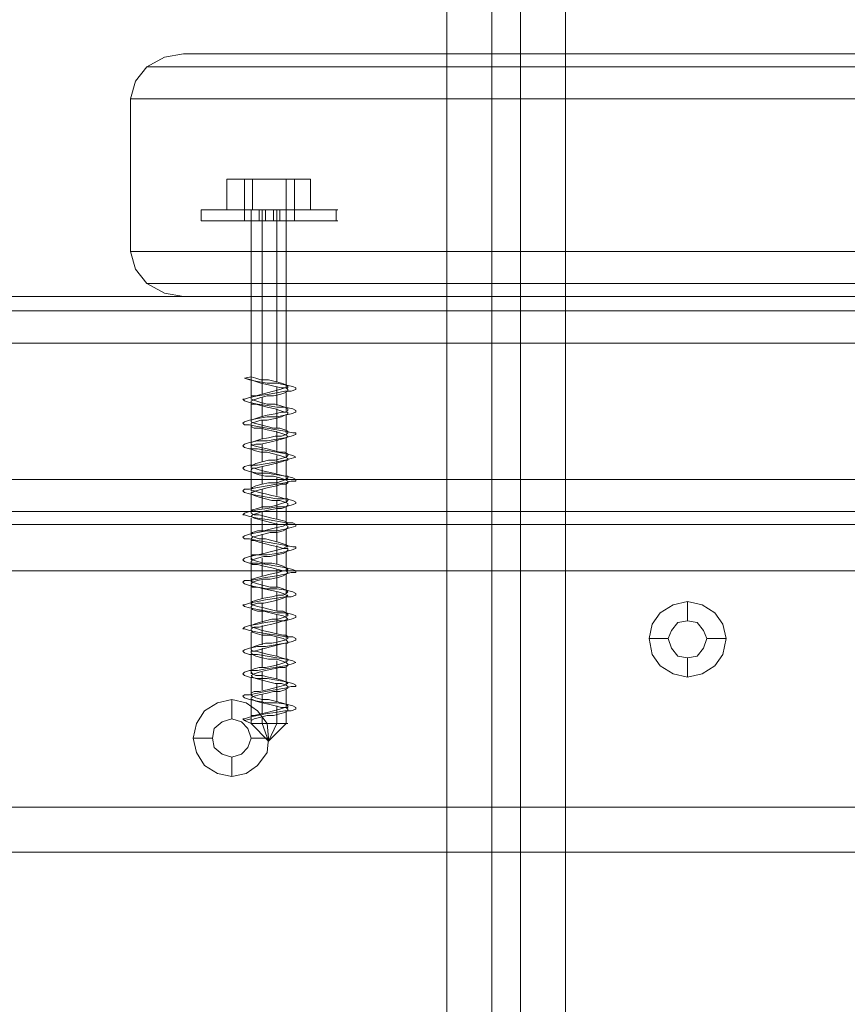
# Model space of a CAD drawing. Header units: millimetres. Extents: x 0 to 74930, y -1933 to 40510.
# Tile 22 of 256: x 36830 to 36939, y 10046 to 10175. Entities that reach past the tile are written whole.
import ezdxf

# ---------------------------------------------------------------- set-up
doc = ezdxf.new("R2010")
doc.units = ezdxf.units.MM
doc.header["$LTSCALE"] = 100
doc.layers.add('T--L9071_TERREIN_INR_Tafels', color=30, linetype='Continuous')

# ---------------------------------------------------------------- blocks, each defined once
blk = doc.blocks.new('Picknicktafel 180x160cm')
at = {"layer": 'T--L9071_TERREIN_INR_Tafels', "color": 30, "lineweight": 0}
for p, q in [((1583.63, 1589.12), (1583.63, 0)), ((1601.57, 0), (1601.57, 1589.12)), ((1579.41, 1588.06), (1579.41, 1.06)), ((1605.79, 1588.06), (1605.79, 1.06)), ((1577.51, 3.59), (1577.51, 1585.53)), ((1607.48, 1585.53), (1607.48, 3.59)), ((1577.51, 1540.57), (1577.51, 48.55)), ((1607.48, 1540.57), (1607.48, 48.55)), ((1579.41, 1538.03), (1579.41, 51.08)), ((1605.79, 1538.03), (1605.79, 51.08)), ((1583.63, 1537.19), (1583.63, 52.14)), ((1601.57, 1537.19), (1601.57, 52.14)), ((1545.63, 963.43), (1545.63, 1349.31)), ((1577.51, 1349.31), (1577.51, 963.43)), ((1547.32, 1344.46), (1547.32, 958.58)), ((1575.82, 1344.46), (1575.82, 958.58)), ((1551.54, 1342.56), (1551.54, 956.47)), ((1571.6, 956.47), (1571.6, 1342.56)), ((1579.41, 451.32), (1579.41, 1137.8)), ((1583.63, 450.26), (1583.63, 1138.85)), ((1601.57, 1138.85), (1601.57, 450.26)), ((1605.79, 451.32), (1605.79, 1137.8)), ((1577.51, 1135.26), (1577.51, 453.85)), ((1607.48, 453.85), (1607.48, 1135.26)), ((1607.48, 1128.3), (1607.48, 460.82)), ((1607.48, 460.82), (1607.48, 1128.3)), ((1613.6, 460.82), (1613.6, 1128.3)), ((1613.6, 460.82), (1613.6, 1128.3)), ((1644.63, 1128.3), (1644.63, 460.82)), ((1644.63, 460.82), (1644.63, 1128.3)), ((1650.55, 1128.3), (1650.55, 460.82)), ((1650.55, 460.82), (1650.55, 1128.3)), ((1607.48, 1110.57), (1607.48, 478.76)), ((1607.48, 478.76), (1607.48, 1110.57)), ((1613.6, 1110.57), (1613.6, 478.76)), ((1613.6, 478.76), (1613.6, 1110.57)), ((1644.63, 1110.57), (1644.63, 478.76)), ((1644.63, 478.76), (1644.63, 1110.57)), ((1650.55, 1110.57), (1650.55, 478.76)), ((1650.55, 478.76), (1650.55, 1110.57)), ((1577.51, 498.82), (1577.51, 1090.3)), ((1607.48, 1090.3), (1607.48, 498.82)), ((1579.41, 501.35), (1579.41, 1087.77)), ((1605.79, 501.35), (1605.79, 1087.77)), ((1583.63, 1086.71), (1583.63, 502.4)), ((1601.57, 502.4), (1601.57, 1086.71)), ((1545.63, 1059.48), (1545.63, 963.43)), ((1577.51, 963.43), (1577.51, 1059.48)), ((1620.57, 1034.36), (1619.09, 1033.31)), ((1622.47, 1034.78), (1620.57, 1034.36)), ((1624.58, 1034.36), (1622.47, 1034.78)), ((1622.47, 1034.78), (1622.47, 1032.25)), ((1626.06, 1033.31), (1624.58, 1034.36)), ((1619.09, 1033.31), (1618.04, 1031.62)), ((1627.11, 1031.62), (1626.06, 1033.31)), ((1618.04, 1031.62), (1617.61, 1029.72)), ((1620.36, 1030.98), (1621.41, 1031.83)), ((1621.41, 1031.83), (1620.36, 1030.98)), ((1621.41, 1031.83), (1622.47, 1032.25)), ((1622.47, 1032.25), (1621.41, 1031.83)), ((1622.47, 1032.25), (1623.74, 1031.83)), ((1623.74, 1031.83), (1622.47, 1032.25)), ((1623.74, 1031.83), (1624.79, 1030.98)), ((1624.79, 1030.98), (1623.74, 1031.83)), ((1627.54, 1029.72), (1627.11, 1031.62)), ((1620.15, 1029.72), (1620.36, 1030.98)), ((1620.36, 1030.98), (1620.15, 1029.72)), ((1624.79, 1030.98), (1625, 1029.72)), ((1625, 1029.72), (1624.79, 1030.98)), ((1617.61, 1029.72), (1618.04, 1027.82)), ((1617.61, 1029.72), (1620.15, 1029.72)), ((1620.36, 1028.45), (1620.15, 1029.72)), ((1620.15, 1029.72), (1620.15, 1029.72)), ((1620.15, 1029.72), (1620.36, 1028.45)), ((1625, 1029.72), (1624.79, 1028.45)), ((1624.79, 1028.45), (1625, 1029.72)), ((1625, 1029.72), (1625, 1029.72)), ((1627.54, 1029.72), (1625, 1029.72)), ((1627.11, 1027.82), (1627.54, 1029.72)), ((1627.54, 1029.72), (1627.54, 1029.72)), ((1618.04, 1027.82), (1619.09, 1026.13)), ((1621.41, 1027.61), (1620.36, 1028.45)), ((1620.36, 1028.45), (1621.41, 1027.61)), ((1624.79, 1028.45), (1623.74, 1027.61)), ((1623.74, 1027.61), (1624.79, 1028.45)), ((1626.06, 1026.13), (1627.11, 1027.82)), ((1622.47, 1027.18), (1621.41, 1027.61)), ((1621.41, 1027.61), (1622.47, 1027.18)), ((1623.74, 1027.61), (1622.47, 1027.18)), ((1622.47, 1027.18), (1623.74, 1027.61)), ((1622.47, 1024.65), (1622.47, 1027.18)), ((1619.09, 1026.13), (1620.57, 1025.07)), ((1624.58, 1025.07), (1626.06, 1026.13)), ((1620.57, 1025.07), (1622.47, 1024.65)), ((1622.47, 1024.65), (1624.58, 1025.07)), ((1794.09, 1013.67), (6.12, 1013.67)), ((1794.09, 1013.67), (6.12, 1013.67)), ((6.12, 1013.67), (1794.09, 1013.67)), ((6.12, 1013.67), (1794.09, 1013.67)), ((1794.09, 1007.76), (6.12, 1007.76)), ((6.12, 1007.76), (1794.09, 1007.76)), ((6.12, 1007.76), (1794.09, 1007.76)), ((6.12, 1007.76), (1794.09, 1007.76)), ((1794.09, 1003.96), (6.12, 1003.96)), ((1794.09, 1003.96), (6.12, 1003.96)), ((6.12, 1003.96), (1794.09, 1003.96)), ((6.12, 1003.96), (1794.09, 1003.96)), ((1794.09, 998.05), (6.12, 998.05)), ((1794.09, 998.05), (6.12, 998.05)), ((6.12, 998.05), (1794.09, 998.05)), ((6.12, 998.05), (1794.09, 998.05)), ((1633.66, 974.41), (1631.97, 973.14)), ((1635.56, 974.62), (1633.66, 974.41)), ((1637.46, 974.41), (1635.56, 974.62)), ((1635.56, 974.62), (1635.56, 972.3)), ((1639.15, 973.14), (1637.46, 974.41)), ((1631.97, 973.14), (1630.91, 971.67)), ((1634.29, 971.88), (1635.56, 972.3)), ((1635.56, 972.3), (1634.29, 971.88)), ((1635.56, 972.3), (1636.82, 971.88)), ((1636.82, 971.88), (1635.56, 972.3)), ((1640.2, 971.67), (1639.15, 973.14)), ((1630.91, 971.67), (1630.49, 969.77)), ((1633.02, 969.77), (1633.45, 971.03)), ((1633.45, 971.03), (1633.02, 969.77)), ((1633.45, 971.03), (1634.29, 971.88)), ((1634.29, 971.88), (1633.45, 971.03)), ((1636.82, 971.88), (1637.67, 971.03)), ((1637.67, 971.03), (1636.82, 971.88)), ((1637.67, 971.03), (1638.09, 969.77)), ((1638.09, 969.77), (1637.67, 971.03)), ((1640.62, 969.77), (1640.2, 971.67)), ((1630.49, 969.77), (1630.91, 967.87)), ((1630.49, 969.77), (1633.02, 969.77)), ((1633.45, 968.5), (1633.02, 969.77)), ((1633.02, 969.77), (1633.02, 969.77)), ((1633.02, 969.77), (1633.45, 968.5)), ((1638.09, 969.77), (1637.67, 968.5)), ((1637.67, 968.5), (1638.09, 969.77)), ((1638.09, 969.77), (1638.09, 969.77)), ((1640.62, 969.77), (1638.09, 969.77)), ((1640.2, 967.87), (1640.62, 969.77)), ((1640.62, 969.77), (1640.62, 969.77)), ((1634.29, 967.44), (1633.45, 968.5)), ((1633.45, 968.5), (1634.29, 967.44)), ((1637.67, 968.5), (1636.82, 967.44)), ((1636.82, 967.44), (1637.67, 968.5)), ((1630.91, 967.87), (1631.97, 966.18)), ((1635.56, 967.23), (1634.29, 967.44)), ((1634.29, 967.44), (1635.56, 967.23)), ((1636.82, 967.44), (1635.56, 967.23)), ((1635.56, 967.23), (1636.82, 967.44)), ((1635.56, 964.7), (1635.56, 967.23)), ((1639.15, 966.18), (1640.2, 967.87)), ((1631.97, 966.18), (1633.66, 965.12)), ((1637.46, 965.12), (1639.15, 966.18)), ((1633.66, 965.12), (1635.56, 964.7)), ((1635.56, 964.7), (1637.46, 965.12)), ((1545.63, 963.43), (1546.05, 960.9)), ((1577.08, 960.9), (1577.51, 963.43)), ((1546.05, 960.9), (1547.32, 958.58)), ((1575.82, 958.58), (1577.08, 960.9)), ((1547.32, 958.58), (1549.22, 957.1)), ((1573.92, 957.1), (1575.82, 958.58)), ((1549.22, 957.1), (1551.54, 956.47)), ((1571.6, 956.47), (1573.92, 957.1)), ((1551.54, 956.47), (1571.6, 956.47))]:
    blk.add_line(p, q, dxfattribs=at)
at = {"layer": 'T--L9071_TERREIN_INR_Tafels', "color": 251, "lineweight": 0}
for p, q in [((1566.11, 983.28), (1566.11, 983.7)), ((1567.59, 983.49), (1566.11, 983.49)), ((1566.11, 982.01), (1566.11, 983.28)), ((1566.11, 983.28), (1566.11, 982.01)), ((1567.59, 983.28), (1567.59, 983.7)), ((1567.59, 982.01), (1567.59, 983.28)), ((1567.59, 983.28), (1567.59, 982.01)), ((1566.11, 979.9), (1566.11, 982.01)), ((1566.11, 982.01), (1566.11, 979.9)), ((1567.59, 979.9), (1567.59, 982.01)), ((1567.59, 982.01), (1567.59, 979.9)), ((1562.1, 976.94), (1562.1, 980.11)), ((1562.1, 980.11), (1562.1, 978)), ((1566.11, 980.11), (1562.1, 980.11)), ((1566.11, 976.94), (1566.11, 980.11)), ((1566.11, 980.11), (1566.11, 978)), ((1566.11, 977.58), (1566.11, 979.9)), ((1566.11, 979.9), (1566.11, 977.58)), ((1567.59, 977.58), (1567.59, 979.9)), ((1567.59, 979.9), (1567.59, 977.58)), ((1562.1, 978), (1562.1, 972.51)), ((1566.11, 978), (1562.1, 978)), ((1566.11, 978), (1566.11, 972.51)), ((1566.11, 977.58), (1566.11, 978)), ((1567.59, 978), (1566.11, 978)), ((1566.11, 974.62), (1566.11, 977.58)), ((1566.11, 977.58), (1566.11, 974.62)), ((1566.11, 976.31), (1566.11, 977.58)), ((1566.11, 977.58), (1566.11, 976.31)), ((1567.59, 978), (1567.59, 977.58)), ((1567.59, 977.58), (1567.59, 978)), ((1567.59, 977.58), (1567.59, 976.31)), ((1567.59, 976.31), (1567.59, 977.58)), ((1567.59, 974.62), (1567.59, 977.58)), ((1567.59, 977.58), (1567.59, 974.62)), ((1589.33, 977.79), (1589.12, 976.73)), ((1589.54, 978.21), (1589.33, 977.79)), ((1589.75, 978.21), (1589.54, 978.21)), ((1589.96, 977.58), (1589.75, 978.21)), ((1589.96, 976.73), (1589.96, 977.58)), ((1592.28, 977.79), (1592.07, 976.73)), ((1592.49, 978.21), (1592.28, 977.79)), ((1592.71, 978.21), (1592.49, 978.21)), ((1592.92, 977.58), (1592.71, 978.21)), ((1593.13, 976.73), (1592.92, 977.58)), ((1595.45, 977.79), (1595.24, 976.73)), ((1595.66, 978.21), (1595.45, 978.21)), ((1595.45, 978.21), (1595.45, 977.79)), ((1595.87, 977.58), (1595.66, 978.21)), ((1596.08, 976.73), (1595.87, 977.58)), ((1598.41, 977.79), (1598.19, 976.94)), ((1598.62, 978.21), (1598.41, 977.79)), ((1598.83, 977.58), (1598.62, 978.21)), ((1599.04, 976.73), (1598.83, 977.58)), ((1601.36, 977.79), (1601.15, 976.94)), ((1601.57, 978.21), (1601.36, 977.79)), ((1601.78, 978.21), (1601.57, 978.21)), ((1601.78, 977.58), (1601.78, 978.21)), ((1601.99, 976.73), (1601.78, 977.58)), ((1604.32, 977.79), (1604.1, 976.94)), ((1604.53, 978.21), (1604.32, 977.79)), ((1604.74, 978.21), (1604.53, 978.21)), ((1604.95, 977.58), (1604.74, 978.21)), ((1605.16, 976.73), (1604.95, 977.58)), ((1607.48, 978.21), (1607.27, 977.79)), ((1607.27, 977.79), (1607.27, 976.94)), ((1607.69, 978.21), (1607.48, 978.21)), ((1607.9, 977.58), (1607.69, 978.21)), ((1608.12, 976.73), (1607.9, 977.58)), ((1610.44, 977.79), (1610.23, 976.94)), ((1610.65, 978.21), (1610.44, 978.21)), ((1610.44, 978.21), (1610.44, 977.79)), ((1610.86, 977.58), (1610.65, 978.21)), ((1611.07, 976.73), (1610.86, 977.58)), ((1613.39, 977.79), (1613.18, 976.94)), ((1613.6, 978.21), (1613.39, 977.79)), ((1613.81, 978.21), (1613.6, 978.21)), ((1613.81, 977.58), (1613.81, 978.21)), ((1614.03, 976.73), (1613.81, 977.58)), ((1616.35, 977.79), (1616.14, 976.94)), ((1616.56, 978.21), (1616.35, 977.79)), ((1616.77, 978.21), (1616.56, 978.21)), ((1616.98, 977.58), (1616.77, 978.21)), ((1616.98, 976.73), (1616.98, 977.58)), ((1619.3, 977.79), (1619.09, 976.94)), ((1619.51, 978.21), (1619.3, 977.79)), ((1619.73, 978.21), (1619.51, 978.21)), ((1619.94, 977.58), (1619.73, 978.21)), ((1620.15, 976.73), (1619.94, 977.58)), ((1622.47, 978.21), (1622.26, 977.79)), ((1622.26, 977.79), (1622.26, 976.94)), ((1622.68, 978.21), (1622.47, 978.21)), ((1622.89, 977.58), (1622.68, 978.21)), ((1623.1, 976.73), (1622.89, 977.58)), ((1625.43, 977.79), (1625.21, 976.94)), ((1625.64, 978.21), (1625.43, 977.79)), ((1625.85, 977.58), (1625.64, 978.21)), ((1626.06, 976.73), (1625.85, 977.58)), ((1628.38, 977.79), (1628.17, 976.94)), ((1628.59, 978.21), (1628.38, 977.79)), ((1628.8, 978.21), (1628.59, 978.21)), ((1628.8, 977.58), (1628.8, 978.21)), ((1629.01, 976.73), (1628.8, 977.58)), ((1631.34, 977.79), (1631.12, 976.94)), ((1631.55, 978.21), (1631.34, 977.79)), ((1631.76, 978.21), (1631.55, 978.21)), ((1631.97, 977.58), (1631.76, 978.21)), ((1631.97, 976.73), (1631.97, 977.58)), ((1562.1, 971.46), (1562.1, 976.94)), ((1566.11, 976.94), (1562.1, 976.94)), ((1566.11, 977.15), (1566.11, 976.94)), ((1566.11, 976.94), (1566.11, 977.15)), ((1566.11, 977.15), (1566.11, 977.15)), ((1566.11, 976.94), (1566.11, 975.89)), ((1566.11, 975.89), (1566.11, 976.94)), ((1566.11, 971.46), (1566.11, 976.94)), ((1566.11, 976.94), (1589.54, 976.94)), ((1566.11, 974.62), (1566.11, 976.31)), ((1566.11, 976.31), (1566.11, 974.62)), ((1567.59, 976.1), (1566.11, 976.1)), ((1567.59, 976.31), (1567.59, 974.62)), ((1567.59, 974.62), (1567.59, 976.31)), ((1588.91, 976.31), (1588.69, 975.47)), ((1589.12, 976.94), (1588.91, 976.31)), ((1589.12, 976.73), (1588.91, 975.68)), ((1589.33, 977.15), (1589.12, 976.94)), ((1589.54, 977.15), (1589.33, 977.15)), ((1589.33, 975.47), (1589.54, 976.31)), ((1589.54, 976.73), (1589.54, 977.15)), ((1589.54, 976.94), (1589.75, 977.15)), ((1589.54, 976.31), (1589.54, 976.94)), ((1589.75, 976.1), (1589.54, 976.73)), ((1589.75, 977.15), (1589.96, 977.15)), ((1589.96, 975.26), (1589.75, 976.1)), ((1589.96, 977.15), (1590.17, 976.73)), ((1590.17, 975.68), (1589.96, 976.73)), ((1590.17, 976.94), (1592.49, 976.94)), ((1590.17, 976.73), (1590.38, 976.1)), ((1590.38, 976.1), (1590.59, 975.26)), ((1591.86, 976.1), (1591.65, 975.47)), ((1592.07, 976.73), (1591.86, 976.1)), ((1592.28, 977.15), (1592.07, 976.73)), ((1592.07, 976.73), (1592.07, 975.68)), ((1592.49, 977.15), (1592.28, 977.15)), ((1592.28, 975.47), (1592.49, 976.1)), ((1592.71, 976.73), (1592.49, 977.15)), ((1592.49, 976.1), (1592.71, 976.73)), ((1592.71, 976.73), (1592.71, 977.15)), ((1592.71, 977.15), (1592.92, 977.15)), ((1592.71, 976.31), (1592.71, 976.73)), ((1592.92, 975.47), (1592.71, 976.31)), ((1592.92, 977.15), (1593.13, 976.73)), ((1593.13, 976.94), (1595.45, 976.94)), ((1593.34, 975.68), (1593.13, 976.73)), ((1593.13, 976.73), (1593.34, 976.31)), ((1593.34, 976.31), (1593.55, 975.47)), ((1595.03, 976.73), (1594.82, 976.1)), ((1594.82, 976.1), (1594.82, 975.26)), ((1595.24, 977.15), (1595.03, 976.73)), ((1595.24, 976.73), (1595.03, 975.68)), ((1595.45, 977.15), (1595.24, 977.15)), ((1595.24, 975.26), (1595.45, 976.1)), ((1595.66, 976.94), (1595.45, 977.15)), ((1595.45, 976.1), (1595.66, 976.73)), ((1595.66, 976.73), (1595.87, 977.15)), ((1595.87, 976.31), (1595.66, 976.94)), ((1595.87, 977.15), (1596.08, 976.94)), ((1595.87, 975.47), (1595.87, 976.31)), ((1596.08, 976.94), (1596.29, 976.31)), ((1596.08, 976.94), (1598.62, 976.94)), ((1596.29, 975.68), (1596.08, 976.73)), ((1596.29, 976.31), (1596.51, 975.47)), ((1597.98, 976.1), (1597.77, 975.26)), ((1598.19, 977.15), (1597.98, 976.73)), ((1598.19, 976.94), (1597.98, 975.68)), ((1597.98, 976.73), (1597.98, 976.1)), ((1598.41, 977.15), (1598.19, 977.15)), ((1598.19, 975.26), (1598.41, 976.1)), ((1598.62, 976.94), (1598.41, 977.15)), ((1598.41, 976.1), (1598.62, 976.73)), ((1598.62, 976.73), (1598.83, 977.15)), ((1598.83, 976.31), (1598.62, 976.94)), ((1598.83, 977.15), (1599.04, 977.15)), ((1599.04, 975.47), (1598.83, 976.31)), ((1599.04, 977.15), (1599.04, 976.94)), ((1599.04, 976.94), (1599.25, 976.31)), ((1599.04, 976.94), (1601.57, 976.94)), ((1599.25, 975.68), (1599.04, 976.73)), ((1599.25, 976.31), (1599.46, 975.47)), ((1600.94, 976.1), (1600.73, 975.26)), ((1601.15, 976.94), (1600.94, 975.68)), ((1601.15, 976.73), (1600.94, 976.1)), ((1601.36, 977.15), (1601.15, 977.15)), ((1601.15, 977.15), (1601.15, 976.73)), ((1601.15, 975.26), (1601.36, 976.1)), ((1601.57, 976.94), (1601.36, 977.15)), ((1601.36, 976.1), (1601.57, 976.73)), ((1601.57, 976.73), (1601.78, 977.15)), ((1601.78, 976.31), (1601.57, 976.94)), ((1601.78, 977.15), (1601.99, 977.15)), ((1601.99, 975.68), (1601.78, 976.31)), ((1601.99, 977.15), (1602.2, 976.94)), ((1601.99, 976.94), (1604.53, 976.94)), ((1602.2, 975.68), (1601.99, 976.73)), ((1602.2, 976.94), (1602.2, 976.31)), ((1602.2, 976.31), (1602.42, 975.68)), ((1603.89, 976.1), (1603.68, 975.04)), ((1604.1, 976.73), (1603.89, 976.1)), ((1604.32, 977.15), (1604.1, 977.15)), ((1604.1, 977.15), (1604.1, 976.73)), ((1604.1, 976.94), (1604.1, 975.68)), ((1604.53, 976.94), (1604.32, 977.15)), ((1604.32, 976.1), (1604.53, 976.73)), ((1604.32, 975.04), (1604.32, 976.1)), ((1604.53, 976.73), (1604.74, 977.15)), ((1604.74, 976.31), (1604.53, 976.94)), ((1604.74, 977.15), (1604.95, 977.15)), ((1604.95, 975.68), (1604.74, 976.31)), ((1604.95, 977.15), (1605.16, 976.94)), ((1605.16, 976.94), (1605.37, 976.31)), ((1605.16, 976.94), (1607.48, 976.94)), ((1605.16, 975.68), (1605.16, 976.73)), ((1605.37, 976.31), (1605.37, 975.68)), ((1607.06, 976.73), (1606.85, 975.89)), ((1607.27, 977.15), (1607.06, 976.73)), ((1607.27, 976.94), (1607.06, 975.68)), ((1607.48, 976.94), (1607.27, 977.15)), ((1607.48, 976.73), (1607.69, 977.15)), ((1607.69, 976.52), (1607.48, 976.94)), ((1607.48, 975.89), (1607.48, 976.73)), ((1607.69, 977.15), (1607.9, 977.15)), ((1607.9, 975.68), (1607.69, 976.52)), ((1607.9, 977.15), (1608.12, 976.94)), ((1608.12, 976.94), (1608.33, 976.52)), ((1608.12, 976.94), (1610.44, 976.94)), ((1608.33, 975.68), (1608.12, 976.73)), ((1608.33, 976.52), (1608.54, 975.68)), ((1610.02, 976.52), (1609.8, 975.89)), ((1610.23, 977.15), (1610.02, 976.52)), ((1610.23, 976.94), (1610.02, 975.68)), ((1610.44, 977.15), (1610.23, 977.15)), ((1610.44, 976.94), (1610.44, 977.15)), ((1610.65, 976.52), (1610.44, 976.94)), ((1610.44, 975.89), (1610.65, 976.52)), ((1610.65, 976.52), (1610.65, 977.15)), ((1610.65, 977.15), (1610.86, 977.15)), ((1610.86, 975.68), (1610.65, 976.52)), ((1610.86, 977.15), (1611.07, 976.94)), ((1611.07, 976.94), (1611.28, 976.52)), ((1611.07, 976.94), (1613.6, 976.94)), ((1611.28, 975.68), (1611.07, 976.73)), ((1611.28, 976.52), (1611.49, 975.68)), ((1612.97, 976.52), (1612.76, 975.89)), ((1613.18, 976.94), (1612.97, 975.68)), ((1613.18, 976.94), (1612.97, 976.52)), ((1613.39, 977.15), (1613.18, 976.94)), ((1613.6, 976.94), (1613.39, 977.15)), ((1613.39, 975.89), (1613.6, 976.52)), ((1613.6, 976.94), (1613.81, 977.15)), ((1613.6, 976.52), (1613.6, 976.94)), ((1613.6, 976.52), (1613.6, 976.94)), ((1613.81, 975.89), (1613.6, 976.52)), ((1613.81, 977.15), (1614.03, 976.94)), ((1614.03, 976.94), (1614.24, 976.52)), ((1614.03, 976.94), (1616.56, 976.94)), ((1614.24, 975.68), (1614.03, 976.73)), ((1614.24, 976.52), (1614.45, 975.89)), ((1615.93, 976.52), (1615.71, 975.89)), ((1616.14, 976.94), (1615.93, 975.68)), ((1616.14, 976.94), (1615.93, 976.52)), ((1616.35, 977.15), (1616.14, 976.94)), ((1616.56, 976.94), (1616.35, 977.15)), ((1616.35, 975.89), (1616.56, 976.52)), ((1616.77, 976.52), (1616.56, 976.94)), ((1616.56, 976.52), (1616.77, 976.94)), ((1616.77, 976.94), (1616.77, 977.15)), ((1616.77, 977.15), (1616.98, 976.94)), ((1616.77, 975.89), (1616.77, 976.52)), ((1616.98, 976.94), (1617.19, 976.52)), ((1616.98, 976.94), (1619.51, 976.94)), ((1617.19, 975.68), (1616.98, 976.73)), ((1617.19, 976.52), (1617.4, 975.89)), ((1619.09, 976.94), (1618.88, 976.52)), ((1618.88, 976.52), (1618.88, 975.68)), ((1619.3, 977.15), (1619.09, 976.94)), ((1619.09, 976.94), (1619.09, 975.68)), ((1619.51, 977.15), (1619.3, 977.15)), ((1619.3, 975.68), (1619.51, 976.52)), ((1619.73, 976.52), (1619.51, 977.15)), ((1619.51, 976.52), (1619.73, 976.94)), ((1619.73, 976.94), (1619.94, 977.15)), ((1619.94, 975.89), (1619.73, 976.52)), ((1619.94, 977.15), (1620.15, 976.52)), ((1620.15, 976.94), (1622.47, 976.94)), ((1620.15, 975.68), (1620.15, 976.73)), ((1620.15, 976.52), (1620.36, 975.89)), ((1622.05, 976.52), (1621.84, 975.68)), ((1622.26, 977.15), (1622.05, 976.94)), ((1622.26, 976.94), (1622.05, 975.68)), ((1622.05, 976.94), (1622.05, 976.52)), ((1622.47, 977.15), (1622.26, 977.15)), ((1622.26, 975.68), (1622.47, 976.52)), ((1622.68, 976.73), (1622.47, 977.15)), ((1622.47, 976.52), (1622.68, 976.94)), ((1622.68, 976.94), (1622.89, 977.15)), ((1622.89, 975.89), (1622.68, 976.73)), ((1622.89, 977.15), (1623.1, 977.15)), ((1623.1, 977.15), (1623.1, 976.73)), ((1623.1, 976.94), (1625.64, 976.94)), ((1623.31, 975.47), (1623.1, 976.73)), ((1623.1, 976.73), (1623.31, 975.89)), ((1625, 976.31), (1624.79, 975.68)), ((1625.21, 976.94), (1625, 975.68)), ((1625.21, 976.94), (1625, 976.31)), ((1625.43, 977.15), (1625.21, 977.15)), ((1625.21, 977.15), (1625.21, 976.94)), ((1625.21, 975.68), (1625.43, 976.31)), ((1625.64, 976.73), (1625.43, 977.15)), ((1625.43, 976.31), (1625.64, 976.94)), ((1625.64, 976.94), (1625.85, 977.15)), ((1625.85, 976.1), (1625.64, 976.73)), ((1625.85, 977.15), (1626.06, 977.15)), ((1626.06, 975.26), (1625.85, 976.1)), ((1626.06, 977.15), (1626.27, 976.73)), ((1626.06, 976.94), (1628.59, 976.94)), ((1626.27, 975.47), (1626.06, 976.73)), ((1626.27, 976.73), (1626.27, 976.1)), ((1626.27, 976.1), (1626.48, 975.26)), ((1627.96, 976.31), (1627.75, 975.47)), ((1628.17, 976.94), (1627.96, 975.68)), ((1628.17, 976.94), (1627.96, 976.31)), ((1628.38, 977.15), (1628.17, 976.94)), ((1628.59, 976.73), (1628.38, 977.15)), ((1628.38, 976.31), (1628.59, 976.94)), ((1628.38, 975.47), (1628.38, 976.31)), ((1628.59, 976.94), (1628.8, 977.15)), ((1628.8, 976.1), (1628.59, 976.73)), ((1628.8, 977.15), (1629.01, 977.15)), ((1629.01, 975.26), (1628.8, 976.1)), ((1629.01, 977.15), (1629.22, 976.73)), ((1629.01, 976.94), (1631.55, 976.94)), ((1629.22, 975.47), (1629.01, 976.73)), ((1629.22, 976.73), (1629.44, 976.1)), ((1629.44, 976.1), (1629.44, 975.26)), ((1630.91, 976.31), (1630.7, 975.47)), ((1631.12, 976.94), (1630.91, 975.68)), ((1631.12, 976.94), (1630.91, 976.31)), ((1631.34, 977.15), (1631.12, 976.94)), ((1631.55, 977.15), (1631.34, 977.15)), ((1631.34, 975.47), (1631.55, 976.31)), ((1631.55, 976.73), (1631.55, 977.15)), ((1631.55, 976.94), (1631.76, 977.15)), ((1631.55, 976.31), (1631.55, 976.94)), ((1631.76, 976.1), (1631.55, 976.73)), ((1631.76, 977.15), (1631.97, 977.15)), ((1631.97, 975.26), (1631.76, 976.1)), ((1631.97, 977.15), (1632.18, 976.73)), ((1631.97, 976.94), (1633.66, 976.94)), ((1632.18, 975.47), (1631.97, 976.73)), ((1632.18, 976.73), (1632.39, 976.1)), ((1632.39, 976.1), (1632.6, 975.26)), ((1633.66, 977.15), (1633.66, 976.94)), ((1633.66, 976.94), (1633.66, 977.15)), ((1633.66, 977.15), (1633.66, 977.15)), ((1633.66, 976.94), (1633.66, 975.89)), ((1633.66, 975.89), (1633.66, 976.94)), ((1635.98, 974.62), (1633.66, 976.94)), ((1566.11, 975.89), (1566.11, 974.62)), ((1566.11, 974.62), (1566.11, 975.89)), ((1566.11, 975.68), (1588.69, 975.68)), ((1567.59, 975.26), (1566.11, 975.26)), ((1588.69, 975.47), (1588.48, 974.62)), ((1588.91, 975.68), (1588.91, 974.41)), ((1589.12, 974.62), (1589.33, 975.47)), ((1589.33, 975.68), (1591.86, 975.68)), ((1590.17, 974.41), (1589.96, 975.26)), ((1590.38, 974.41), (1590.17, 975.68)), ((1590.59, 975.26), (1590.59, 974.41)), ((1591.65, 975.47), (1591.65, 974.41)), ((1592.07, 975.68), (1591.86, 974.41)), ((1592.07, 974.41), (1592.28, 975.47)), ((1592.28, 975.68), (1594.82, 975.68)), ((1593.13, 974.41), (1592.92, 975.47)), ((1593.34, 974.41), (1593.34, 975.68)), ((1593.55, 975.47), (1593.76, 974.41)), ((1594.82, 975.26), (1594.61, 974.41)), ((1595.03, 975.68), (1594.82, 974.41)), ((1595.03, 974.41), (1595.24, 975.26)), ((1595.24, 975.68), (1597.77, 975.68)), ((1596.08, 974.62), (1595.87, 975.47)), ((1596.51, 974.41), (1596.29, 975.68)), ((1596.51, 975.47), (1596.72, 974.62)), ((1597.77, 975.26), (1597.56, 974.41)), ((1597.98, 975.68), (1597.77, 974.41)), ((1597.98, 974.41), (1598.19, 975.26)), ((1598.41, 975.68), (1600.73, 975.68)), ((1599.04, 974.62), (1599.04, 975.47)), ((1599.46, 974.41), (1599.25, 975.68)), ((1599.46, 975.47), (1599.67, 974.62)), ((1600.73, 975.26), (1600.52, 974.2)), ((1600.94, 975.68), (1600.73, 974.41)), ((1601.15, 974.2), (1601.15, 975.26)), ((1601.36, 975.68), (1603.68, 975.68)), ((1601.99, 974.62), (1601.99, 975.68)), ((1602.42, 974.41), (1602.2, 975.68)), ((1602.42, 975.68), (1602.63, 974.62)), ((1603.68, 975.04), (1603.47, 974.2)), ((1604.1, 975.68), (1603.89, 974.41)), ((1604.1, 974.2), (1604.32, 975.04)), ((1604.32, 975.68), (1606.85, 975.68)), ((1605.16, 974.83), (1604.95, 975.68)), ((1605.37, 974.41), (1605.16, 975.68)), ((1605.16, 973.78), (1605.16, 974.83)), ((1605.37, 975.68), (1605.58, 974.83)), ((1605.58, 974.83), (1605.79, 973.78)), ((1606.64, 975.04), (1606.43, 974.2)), ((1606.85, 975.89), (1606.64, 975.04)), ((1607.06, 975.68), (1606.85, 974.41)), ((1607.06, 974.2), (1607.27, 975.04)), ((1607.27, 975.04), (1607.48, 975.89)), ((1607.27, 975.68), (1609.8, 975.68)), ((1608.12, 974.83), (1607.9, 975.68)), ((1608.33, 973.99), (1608.12, 974.83)), ((1608.33, 974.41), (1608.33, 975.68)), ((1608.54, 975.68), (1608.54, 974.83)), ((1608.54, 974.83), (1608.75, 973.99)), ((1609.59, 975.04), (1609.38, 974.2)), ((1609.8, 975.89), (1609.59, 975.04)), ((1610.02, 975.68), (1609.8, 974.41)), ((1610.02, 974.2), (1610.23, 975.04)), ((1610.23, 975.04), (1610.44, 975.89)), ((1610.23, 975.68), (1612.76, 975.68)), ((1611.07, 974.83), (1610.86, 975.68)), ((1611.28, 973.99), (1611.07, 974.83)), ((1611.49, 974.41), (1611.28, 975.68)), ((1611.49, 975.68), (1611.7, 974.83)), ((1611.7, 974.83), (1611.7, 973.99)), ((1612.76, 975.89), (1612.55, 975.04)), ((1612.55, 975.04), (1612.55, 973.99)), ((1612.97, 975.68), (1612.76, 974.41)), ((1612.97, 973.99), (1613.18, 975.04)), ((1613.18, 975.04), (1613.39, 975.89)), ((1613.39, 975.68), (1615.71, 975.68)), ((1614.03, 974.83), (1613.81, 975.89)), ((1614.24, 973.99), (1614.03, 974.83)), ((1614.45, 974.2), (1614.24, 975.68)), ((1614.45, 975.89), (1614.66, 974.83)), ((1614.66, 974.83), (1614.66, 973.99)), ((1615.71, 974.83), (1615.5, 973.99)), ((1615.71, 975.89), (1615.71, 974.83)), ((1615.93, 975.68), (1615.93, 974.41)), ((1615.93, 973.99), (1616.14, 974.83)), ((1616.14, 974.83), (1616.35, 975.89)), ((1616.35, 975.68), (1618.88, 975.68)), ((1616.98, 975.04), (1616.77, 975.89)), ((1617.19, 973.99), (1616.98, 975.04)), ((1617.4, 974.2), (1617.19, 975.68)), ((1617.4, 975.89), (1617.61, 975.04)), ((1617.61, 975.04), (1617.83, 973.99)), ((1618.67, 974.83), (1618.46, 973.99)), ((1618.88, 975.68), (1618.67, 974.83)), ((1619.09, 975.68), (1618.88, 974.41)), ((1618.88, 973.99), (1619.09, 974.83)), ((1619.09, 974.83), (1619.3, 975.68)), ((1619.3, 975.68), (1621.84, 975.68)), ((1619.94, 975.04), (1619.94, 975.89)), ((1620.15, 974.2), (1619.94, 975.04)), ((1620.36, 974.2), (1620.15, 975.68)), ((1620.36, 975.89), (1620.57, 975.04)), ((1620.57, 975.04), (1620.78, 974.2)), ((1621.63, 974.83), (1621.41, 973.78)), ((1621.84, 975.68), (1621.63, 974.83)), ((1622.05, 975.68), (1621.84, 974.41)), ((1622.05, 974.83), (1622.26, 975.68)), ((1622.05, 973.78), (1622.05, 974.83)), ((1622.26, 975.68), (1624.79, 975.68)), ((1623.1, 975.04), (1622.89, 975.89)), ((1623.1, 974.2), (1623.1, 975.04)), ((1623.31, 975.89), (1623.53, 975.04)), ((1623.53, 974.2), (1623.31, 975.47)), ((1623.53, 975.04), (1623.74, 974.2)), ((1624.79, 975.68), (1624.58, 974.62)), ((1625, 975.68), (1624.79, 974.41)), ((1625.21, 974.62), (1625.21, 975.68)), ((1625.43, 975.68), (1627.75, 975.68)), ((1626.27, 974.2), (1626.06, 975.26)), ((1626.48, 974.2), (1626.27, 975.47)), ((1626.48, 975.26), (1626.69, 974.2)), ((1627.75, 975.47), (1627.54, 974.62)), ((1627.96, 975.68), (1627.75, 974.41)), ((1628.17, 974.62), (1628.38, 975.47)), ((1628.38, 975.68), (1630.7, 975.68)), ((1629.22, 974.41), (1629.01, 975.26)), ((1629.44, 974.2), (1629.22, 975.47)), ((1629.44, 975.26), (1629.65, 974.41)), ((1630.7, 975.47), (1630.49, 974.62)), ((1630.91, 975.68), (1630.91, 974.41)), ((1631.12, 974.62), (1631.34, 975.47)), ((1631.34, 975.68), (1633.66, 975.68)), ((1632.18, 974.41), (1631.97, 975.26)), ((1632.39, 974.2), (1632.18, 975.47)), ((1632.6, 975.26), (1632.6, 974.41)), ((1633.66, 975.89), (1633.66, 974.62)), ((1633.66, 974.62), (1633.66, 975.89)), ((1635.98, 974.62), (1633.66, 975.68)), ((1566.11, 974.62), (1566.11, 973.36)), ((1566.11, 973.36), (1566.11, 974.62)), ((1566.11, 971.88), (1566.11, 974.62)), ((1566.11, 974.62), (1566.11, 971.88)), ((1566.11, 973.14), (1566.11, 974.62)), ((1566.11, 974.62), (1566.11, 973.14)), ((1567.59, 974.2), (1566.11, 974.2)), ((1566.11, 973.78), (1590.38, 973.78)), ((1566.11, 973.36), (1566.11, 972.51)), ((1566.11, 972.51), (1566.11, 973.36)), ((1567.59, 973.36), (1566.11, 973.36)), ((1567.59, 974.62), (1567.59, 973.14)), ((1567.59, 973.14), (1567.59, 974.62)), ((1567.59, 971.88), (1567.59, 974.62)), ((1567.59, 974.62), (1567.59, 971.88)), ((1588.48, 973.57), (1588.27, 972.93)), ((1588.48, 974.62), (1588.48, 973.57)), ((1588.91, 974.41), (1588.69, 973.14)), ((1588.69, 972.93), (1588.91, 973.57)), ((1588.91, 973.57), (1589.12, 974.62)), ((1590.38, 973.57), (1590.17, 974.41)), ((1590.59, 973.14), (1590.38, 974.41)), ((1590.59, 972.93), (1590.38, 973.57)), ((1590.59, 974.41), (1590.81, 973.57)), ((1590.81, 973.78), (1593.34, 973.78)), ((1590.81, 973.57), (1591.02, 972.93)), ((1591.44, 973.57), (1591.23, 972.93)), ((1591.65, 974.41), (1591.44, 973.57)), ((1591.86, 974.41), (1591.65, 973.14)), ((1591.65, 972.93), (1591.86, 973.57)), ((1591.86, 973.57), (1592.07, 974.41)), ((1593.34, 973.57), (1593.13, 974.41)), ((1593.55, 973.14), (1593.34, 974.41)), ((1593.55, 972.93), (1593.34, 973.57)), ((1593.76, 974.41), (1593.76, 973.57)), ((1593.76, 973.78), (1596.29, 973.78)), ((1593.76, 973.57), (1593.97, 972.93)), ((1594.39, 973.57), (1594.18, 972.72)), ((1594.61, 974.41), (1594.39, 973.57)), ((1594.82, 974.41), (1594.61, 973.14)), ((1594.82, 973.57), (1595.03, 974.41)), ((1594.82, 972.72), (1594.82, 973.57)), ((1596.29, 973.57), (1596.08, 974.62)), ((1596.51, 972.93), (1596.29, 973.57)), ((1596.51, 973.14), (1596.51, 974.41)), ((1596.72, 974.62), (1596.93, 973.57)), ((1596.93, 973.78), (1599.25, 973.78)), ((1596.93, 973.57), (1596.93, 972.93)), ((1597.35, 973.57), (1597.14, 972.72)), ((1597.56, 974.41), (1597.35, 973.57)), ((1597.77, 974.41), (1597.56, 973.14)), ((1597.77, 972.72), (1597.98, 973.57)), ((1597.98, 973.57), (1597.98, 974.41)), ((1599.25, 973.78), (1599.04, 974.62)), ((1599.46, 972.93), (1599.25, 973.78)), ((1599.67, 973.14), (1599.46, 974.41)), ((1599.67, 974.62), (1599.88, 973.78)), ((1599.88, 973.78), (1600.09, 972.93)), ((1599.88, 973.78), (1602.2, 973.78)), ((1600.3, 973.36), (1600.09, 972.72)), ((1600.52, 974.2), (1600.3, 973.36)), ((1600.73, 974.41), (1600.73, 973.14)), ((1600.73, 972.72), (1600.94, 973.36)), ((1600.94, 973.36), (1601.15, 974.2)), ((1602.2, 973.78), (1601.99, 974.62)), ((1602.42, 972.93), (1602.2, 973.78)), ((1602.63, 973.14), (1602.42, 974.41)), ((1602.63, 974.62), (1602.84, 973.78)), ((1602.84, 973.78), (1603.05, 972.93)), ((1602.84, 973.78), (1605.37, 973.78)), ((1603.26, 973.36), (1603.05, 972.72)), ((1603.47, 974.2), (1603.26, 973.36)), ((1603.89, 974.41), (1603.68, 973.14)), ((1603.68, 972.72), (1603.89, 973.36)), ((1603.89, 973.36), (1604.1, 974.2)), ((1605.37, 973.14), (1605.16, 973.78)), ((1605.58, 973.14), (1605.37, 974.41)), ((1605.79, 973.78), (1606, 973.14)), ((1605.79, 973.78), (1608.33, 973.78)), ((1606.43, 974.2), (1606.22, 973.36)), ((1606.22, 973.36), (1606.22, 972.72)), ((1606.85, 974.41), (1606.64, 973.14)), ((1606.64, 972.72), (1606.85, 973.36)), ((1606.85, 973.36), (1607.06, 974.2)), ((1608.54, 973.14), (1608.33, 974.41)), ((1608.33, 973.14), (1608.33, 973.99)), ((1608.75, 973.99), (1608.96, 973.14)), ((1608.75, 973.78), (1611.28, 973.78)), ((1609.38, 973.36), (1609.17, 972.72)), ((1609.38, 974.2), (1609.38, 973.36)), ((1609.8, 974.41), (1609.59, 973.14)), ((1609.59, 972.72), (1609.8, 973.36)), ((1609.8, 973.36), (1610.02, 974.2)), ((1611.49, 973.14), (1611.28, 973.99)), ((1611.49, 973.14), (1611.49, 974.41)), ((1611.7, 973.99), (1611.92, 973.14)), ((1611.92, 973.78), (1614.24, 973.78)), ((1612.55, 973.99), (1612.34, 973.14)), ((1612.76, 974.41), (1612.55, 973.14)), ((1612.76, 973.14), (1612.97, 973.99)), ((1614.45, 973.14), (1614.24, 973.99)), ((1614.66, 973.14), (1614.45, 974.2)), ((1614.66, 973.99), (1614.87, 973.14)), ((1614.87, 973.78), (1617.19, 973.78)), ((1615.5, 973.99), (1615.29, 973.14)), ((1615.93, 974.41), (1615.71, 973.14)), ((1615.71, 973.14), (1615.93, 973.99)), ((1617.4, 973.14), (1617.19, 973.99)), ((1617.61, 973.14), (1617.4, 974.2)), ((1617.83, 973.99), (1617.83, 973.14)), ((1617.83, 973.78), (1620.36, 973.78)), ((1618.46, 973.99), (1618.25, 973.14)), ((1618.88, 974.41), (1618.67, 973.14)), ((1618.88, 973.14), (1618.88, 973.99)), ((1620.36, 973.36), (1620.15, 974.2)), ((1620.57, 973.14), (1620.36, 974.2)), ((1620.57, 972.72), (1620.36, 973.36)), ((1620.78, 974.2), (1620.99, 973.36)), ((1620.78, 973.78), (1623.31, 973.78)), ((1620.99, 973.36), (1620.99, 972.72)), ((1621.41, 973.78), (1621.2, 973.14)), ((1621.84, 974.41), (1621.63, 973.14)), ((1621.84, 973.14), (1622.05, 973.78)), ((1623.31, 973.36), (1623.1, 974.2)), ((1623.53, 972.72), (1623.31, 973.36)), ((1623.53, 973.14), (1623.53, 974.2)), ((1623.74, 974.2), (1623.95, 973.36)), ((1623.74, 973.78), (1626.27, 973.78)), ((1623.95, 973.36), (1624.16, 972.72)), ((1624.37, 973.78), (1624.16, 972.93)), ((1624.58, 974.62), (1624.37, 973.78)), ((1624.79, 974.41), (1624.58, 973.14)), ((1624.79, 972.93), (1625, 973.78)), ((1625, 973.78), (1625.21, 974.62)), ((1626.27, 973.36), (1626.27, 974.2)), ((1626.48, 972.72), (1626.27, 973.36)), ((1626.69, 973.14), (1626.48, 974.2)), ((1626.69, 974.2), (1626.9, 973.36)), ((1626.9, 973.78), (1629.22, 973.78)), ((1626.9, 973.36), (1627.11, 972.72)), ((1627.54, 974.62), (1627.32, 973.78)), ((1627.32, 973.78), (1627.32, 972.93)), ((1627.75, 974.41), (1627.75, 973.14)), ((1627.75, 972.93), (1627.96, 973.78)), ((1627.96, 973.78), (1628.17, 974.62)), ((1629.44, 973.36), (1629.22, 974.41)), ((1629.65, 973.14), (1629.44, 974.2)), ((1629.44, 972.72), (1629.44, 973.36)), ((1629.65, 974.41), (1629.86, 973.36)), ((1629.86, 973.78), (1632.39, 973.78)), ((1629.86, 973.36), (1630.07, 972.72)), ((1630.49, 973.78), (1630.28, 972.93)), ((1630.49, 974.62), (1630.49, 973.78)), ((1630.91, 974.41), (1630.7, 973.14)), ((1630.7, 972.93), (1630.91, 973.78)), ((1630.91, 973.78), (1631.12, 974.62)), ((1632.39, 973.57), (1632.18, 974.41)), ((1632.6, 973.14), (1632.39, 974.2)), ((1632.6, 972.72), (1632.39, 973.57)), ((1632.6, 974.41), (1632.81, 973.57)), ((1632.81, 973.78), (1633.66, 973.78)), ((1632.81, 973.57), (1633.02, 972.72)), ((1633.66, 974.62), (1633.66, 973.36)), ((1633.66, 973.36), (1633.66, 974.62)), ((1635.98, 974.62), (1633.66, 972.3)), ((1635.98, 974.62), (1633.66, 973.78)), ((1633.66, 973.36), (1633.66, 972.51)), ((1633.66, 972.51), (1633.66, 973.36)), ((1562.1, 972.51), (1562.1, 969.13)), ((1566.11, 972.51), (1562.1, 972.51)), ((1566.11, 971.88), (1566.11, 973.14)), ((1566.11, 973.14), (1566.11, 971.88)), ((1566.11, 972.51), (1566.11, 972.3)), ((1566.11, 972.3), (1566.11, 972.51)), ((1566.11, 972.51), (1566.11, 969.13)), ((1566.11, 972.51), (1566.11, 972.51)), ((1566.11, 972.3), (1588.06, 972.3)), ((1567.59, 973.14), (1567.59, 971.88)), ((1567.59, 971.88), (1567.59, 973.14)), ((1588.27, 972.93), (1588.06, 972.3)), ((1588.27, 971.46), (1588.06, 972.3)), ((1588.06, 972.3), (1588.48, 972.3)), ((1588.06, 972.3), (1588.48, 972.3)), ((1588.48, 972.3), (1588.27, 971.46)), ((1588.48, 972.09), (1588.27, 971.46)), ((1588.69, 973.14), (1588.48, 972.09)), ((1588.48, 972.3), (1588.69, 972.93)), ((1588.48, 972.3), (1591.02, 972.3)), ((1590.81, 972.09), (1590.59, 973.14)), ((1590.59, 972.3), (1590.59, 972.93)), ((1590.81, 972.3), (1590.59, 972.3)), ((1591.02, 972.3), (1590.81, 972.3)), ((1591.02, 971.46), (1590.81, 972.09)), ((1591.23, 972.93), (1591.02, 972.3)), ((1591.02, 972.93), (1591.23, 972.3)), ((1591.23, 972.3), (1591.44, 972.3)), ((1591.44, 972.09), (1591.23, 971.46)), ((1591.65, 973.14), (1591.44, 972.09)), ((1591.44, 972.3), (1591.65, 972.3)), ((1591.65, 972.3), (1591.65, 972.93)), ((1591.65, 972.3), (1593.97, 972.3)), ((1593.76, 972.09), (1593.55, 973.14)), ((1593.76, 972.3), (1593.55, 972.93)), ((1593.97, 972.3), (1593.76, 972.3)), ((1593.97, 971.46), (1593.76, 972.09)), ((1593.97, 972.93), (1594.18, 972.3)), ((1594.18, 972.72), (1593.97, 972.3)), ((1594.18, 972.3), (1594.39, 972.3)), ((1594.61, 973.14), (1594.39, 972.09)), ((1594.39, 972.3), (1594.61, 972.3)), ((1594.39, 972.09), (1594.39, 971.46)), ((1594.61, 972.3), (1594.82, 972.72)), ((1594.61, 972.3), (1597.14, 972.3)), ((1596.72, 972.09), (1596.51, 973.14)), ((1596.72, 972.3), (1596.51, 972.93)), ((1596.93, 972.3), (1596.72, 972.3)), ((1596.93, 971.46), (1596.72, 972.09)), ((1596.93, 972.93), (1597.14, 972.3)), ((1597.14, 972.72), (1596.93, 972.3)), ((1597.14, 972.3), (1597.35, 972.3)), ((1597.35, 972.3), (1597.56, 972.3)), ((1597.56, 972.09), (1597.35, 971.46)), ((1597.56, 973.14), (1597.56, 972.09)), ((1597.56, 972.3), (1597.77, 972.72)), ((1597.56, 972.3), (1600.09, 972.3)), ((1599.67, 972.51), (1599.46, 972.93)), ((1599.67, 972.09), (1599.67, 973.14)), ((1599.88, 972.3), (1599.67, 972.51)), ((1599.88, 971.46), (1599.67, 972.09)), ((1600.09, 972.3), (1599.88, 972.3)), ((1600.09, 972.93), (1600.09, 972.51)), ((1600.09, 972.72), (1600.09, 972.3)), ((1600.09, 972.51), (1600.3, 972.3)), ((1600.3, 972.3), (1600.52, 972.3)), ((1600.52, 972.09), (1600.3, 971.46)), ((1600.73, 973.14), (1600.52, 972.09)), ((1600.52, 972.3), (1600.73, 972.72)), ((1600.52, 972.3), (1603.05, 972.3)), ((1602.63, 972.51), (1602.42, 972.93)), ((1602.84, 972.09), (1602.63, 973.14)), ((1602.84, 972.3), (1602.63, 972.51)), ((1603.05, 972.3), (1602.84, 972.3)), ((1602.84, 971.46), (1602.84, 972.09)), ((1603.05, 972.93), (1603.26, 972.51)), ((1603.05, 972.72), (1603.05, 972.3)), ((1603.26, 972.51), (1603.26, 972.3)), ((1603.26, 972.3), (1603.47, 972.3)), ((1603.47, 972.09), (1603.26, 971.46)), ((1603.68, 973.14), (1603.47, 972.09)), ((1603.47, 972.3), (1603.68, 972.72)), ((1603.47, 972.3), (1606, 972.3)), ((1605.58, 972.51), (1605.37, 973.14)), ((1605.79, 972.09), (1605.58, 973.14)), ((1605.79, 972.3), (1605.58, 972.51)), ((1606, 972.3), (1605.79, 972.3)), ((1606, 971.46), (1605.79, 972.09)), ((1606, 973.14), (1606.22, 972.51)), ((1606.22, 972.72), (1606, 972.3)), ((1606.22, 972.51), (1606.43, 972.3)), ((1606.43, 972.09), (1606.22, 971.46)), ((1606.64, 973.14), (1606.43, 972.09)), ((1606.43, 972.3), (1606.64, 972.72)), ((1606.64, 972.3), (1608.96, 972.3)), ((1608.54, 972.51), (1608.33, 973.14)), ((1608.75, 972.09), (1608.54, 973.14)), ((1608.75, 972.3), (1608.54, 972.51)), ((1608.96, 972.3), (1608.75, 972.3)), ((1608.96, 971.46), (1608.75, 972.09)), ((1608.96, 973.14), (1609.17, 972.51)), ((1609.17, 972.72), (1608.96, 972.3)), ((1609.17, 972.51), (1609.38, 972.3)), ((1609.59, 973.14), (1609.38, 972.09)), ((1609.38, 972.3), (1609.59, 972.3)), ((1609.38, 972.09), (1609.38, 971.46)), ((1609.59, 972.3), (1609.59, 972.72)), ((1609.59, 972.3), (1612.13, 972.3)), ((1611.7, 972.09), (1611.49, 973.14)), ((1611.49, 972.51), (1611.49, 973.14)), ((1611.7, 972.3), (1611.49, 972.51)), ((1611.92, 972.3), (1611.7, 972.3)), ((1611.92, 971.46), (1611.7, 972.09)), ((1611.92, 973.14), (1612.13, 972.51)), ((1612.13, 972.51), (1611.92, 972.3)), ((1612.34, 973.14), (1612.13, 972.51)), ((1612.13, 972.51), (1612.34, 972.3)), ((1612.34, 972.3), (1612.55, 972.3)), ((1612.55, 972.09), (1612.34, 971.46)), ((1612.55, 973.14), (1612.55, 972.09)), ((1612.55, 972.3), (1612.76, 972.51)), ((1612.55, 972.3), (1615.08, 972.3)), ((1612.76, 972.51), (1612.76, 973.14)), ((1614.66, 972.51), (1614.45, 973.14)), ((1614.87, 972.09), (1614.66, 973.14)), ((1614.66, 972.3), (1614.66, 972.51)), ((1614.87, 972.3), (1614.66, 972.3)), ((1614.87, 973.14), (1615.08, 972.51)), ((1615.08, 972.51), (1614.87, 972.3)), ((1614.87, 971.46), (1614.87, 972.09)), ((1615.29, 973.14), (1615.08, 972.51)), ((1615.08, 972.51), (1615.29, 972.3)), ((1615.29, 972.3), (1615.5, 972.3)), ((1615.5, 972.09), (1615.29, 971.46)), ((1615.71, 973.14), (1615.5, 972.09)), ((1615.5, 972.3), (1615.71, 972.51)), ((1615.5, 972.3), (1618.04, 972.3)), ((1615.71, 972.51), (1615.71, 973.14)), ((1617.61, 972.51), (1617.4, 973.14)), ((1617.83, 972.09), (1617.61, 973.14)), ((1617.83, 972.3), (1617.61, 972.51)), ((1617.83, 973.14), (1618.04, 972.51)), ((1618.04, 972.51), (1617.83, 972.3)), ((1618.04, 971.46), (1617.83, 972.09)), ((1618.25, 973.14), (1618.04, 972.51)), ((1618.04, 972.51), (1618.25, 972.3)), ((1618.25, 972.3), (1618.46, 972.3)), ((1618.46, 972.09), (1618.25, 971.46)), ((1618.67, 973.14), (1618.46, 972.09)), ((1618.46, 972.3), (1618.67, 972.51)), ((1618.67, 972.51), (1618.88, 973.14)), ((1618.67, 972.3), (1620.99, 972.3)), ((1620.78, 972.09), (1620.57, 973.14)), ((1620.78, 972.3), (1620.57, 972.72)), ((1620.99, 972.3), (1620.78, 972.3)), ((1620.99, 971.46), (1620.78, 972.09)), ((1621.2, 973.14), (1620.99, 972.51)), ((1620.99, 972.72), (1621.2, 972.3)), ((1620.99, 972.51), (1620.99, 972.3)), ((1621.2, 972.3), (1621.41, 972.3)), ((1621.41, 972.09), (1621.2, 971.46)), ((1621.63, 973.14), (1621.41, 972.09)), ((1621.41, 972.3), (1621.63, 972.51)), ((1621.63, 972.51), (1621.84, 973.14)), ((1621.63, 972.3), (1623.95, 972.3)), ((1623.74, 972.09), (1623.53, 973.14)), ((1623.74, 972.3), (1623.53, 972.72)), ((1623.95, 972.3), (1623.74, 972.3)), ((1623.95, 971.46), (1623.74, 972.09)), ((1624.16, 972.51), (1623.95, 972.3)), ((1624.16, 972.93), (1624.16, 972.51)), ((1624.16, 972.72), (1624.16, 972.3)), ((1624.16, 972.3), (1624.37, 972.3)), ((1624.37, 972.3), (1624.58, 972.51)), ((1624.58, 972.09), (1624.37, 971.46)), ((1624.58, 973.14), (1624.58, 972.09)), ((1624.58, 972.51), (1624.79, 972.93)), ((1624.58, 972.3), (1627.11, 972.3)), ((1626.69, 972.3), (1626.48, 972.72)), ((1626.69, 972.09), (1626.69, 973.14)), ((1626.9, 972.3), (1626.69, 972.3)), ((1626.9, 971.46), (1626.69, 972.09)), ((1627.11, 972.51), (1626.9, 972.3)), ((1627.32, 972.93), (1627.11, 972.51)), ((1627.11, 972.72), (1627.32, 972.3)), ((1627.32, 972.3), (1627.54, 972.51)), ((1627.54, 972.09), (1627.32, 971.46)), ((1627.75, 973.14), (1627.54, 972.09)), ((1627.54, 972.51), (1627.75, 972.93)), ((1627.54, 972.3), (1630.07, 972.3)), ((1629.65, 972.3), (1629.44, 972.72)), ((1629.86, 972.09), (1629.65, 973.14)), ((1629.86, 972.3), (1629.65, 972.3)), ((1630.07, 972.51), (1629.86, 972.3)), ((1629.86, 971.46), (1629.86, 972.09)), ((1630.28, 972.93), (1630.07, 972.51)), ((1630.07, 972.72), (1630.28, 972.3)), ((1630.28, 972.3), (1630.49, 972.3)), ((1630.49, 972.09), (1630.28, 971.46)), ((1630.7, 973.14), (1630.49, 972.09)), ((1630.49, 972.51), (1630.7, 972.93)), ((1630.49, 972.3), (1630.49, 972.51)), ((1630.49, 972.3), (1633.02, 972.3)), ((1632.81, 972.09), (1632.6, 973.14)), ((1632.6, 972.3), (1632.6, 972.72)), ((1632.81, 972.3), (1632.6, 972.3)), ((1633.02, 972.3), (1632.81, 972.3)), ((1633.02, 971.46), (1632.81, 972.09)), ((1633.02, 972.72), (1633.24, 972.3)), ((1633.24, 971.46), (1633.02, 972.3)), ((1633.66, 972.3), (1633.02, 972.3)), ((1633.02, 972.3), (1633.66, 972.3)), ((1633.66, 972.3), (1633.24, 971.46)), ((1633.24, 972.3), (1633.45, 972.3)), ((1633.45, 972.3), (1633.66, 972.3)), ((1633.66, 972.51), (1633.66, 972.3)), ((1633.66, 972.3), (1633.66, 972.51)), ((1562.1, 969.13), (1562.1, 971.46)), ((1566.11, 971.46), (1562.1, 971.46)), ((1566.11, 969.34), (1566.11, 971.88)), ((1566.11, 971.88), (1566.11, 969.34)), ((1566.11, 971.46), (1566.11, 971.88)), ((1566.11, 971.88), (1566.11, 971.46)), ((1566.11, 969.13), (1566.11, 971.46)), ((1567.59, 971.46), (1566.11, 971.46)), ((1567.59, 971.88), (1567.59, 971.46)), ((1567.59, 969.34), (1567.59, 971.88)), ((1567.59, 971.88), (1567.59, 969.34)), ((1591.23, 971.46), (1591.02, 971.24)), ((1591.02, 971.24), (1591.02, 971.46)), ((1594.18, 971.24), (1593.97, 971.46)), ((1594.39, 971.46), (1594.18, 971.24)), ((1597.14, 971.24), (1596.93, 971.46)), ((1597.35, 971.46), (1597.14, 971.24)), ((1600.09, 971.24), (1599.88, 971.46)), ((1600.3, 971.46), (1600.09, 971.24)), ((1603.05, 971.24), (1602.84, 971.46)), ((1603.26, 971.46), (1603.05, 971.24)), ((1606.22, 971.24), (1606, 971.46)), ((1606.22, 971.46), (1606.22, 971.24)), ((1609.17, 971.24), (1608.96, 971.46)), ((1609.38, 971.46), (1609.17, 971.24)), ((1612.13, 971.24), (1611.92, 971.46)), ((1612.34, 971.46), (1612.13, 971.24)), ((1615.08, 971.24), (1614.87, 971.46)), ((1615.29, 971.46), (1615.08, 971.24)), ((1618.25, 971.46), (1618.04, 971.24)), ((1618.04, 971.24), (1618.04, 971.46)), ((1621.2, 971.24), (1620.99, 971.46)), ((1621.2, 971.46), (1621.2, 971.24)), ((1624.16, 971.24), (1623.95, 971.46)), ((1624.37, 971.46), (1624.16, 971.24)), ((1627.11, 971.24), (1626.9, 971.46)), ((1627.32, 971.46), (1627.11, 971.24)), ((1630.07, 971.24), (1629.86, 971.46)), ((1630.28, 971.46), (1630.07, 971.24)), ((1633.24, 971.46), (1633.02, 971.24)), ((1633.02, 971.24), (1633.02, 971.46)), ((1566.11, 969.13), (1562.1, 969.13)), ((1566.11, 967.44), (1566.11, 969.34)), ((1566.11, 969.34), (1566.11, 967.44)), ((1567.59, 967.44), (1567.59, 969.34)), ((1567.59, 969.34), (1567.59, 967.44)), ((1566.11, 966.18), (1566.11, 967.44)), ((1566.11, 967.44), (1566.11, 966.18)), ((1567.59, 966.18), (1567.59, 967.44)), ((1567.59, 967.44), (1567.59, 966.18)), ((1566.11, 965.76), (1566.11, 966.18)), ((1566.11, 966.18), (1566.11, 965.76)), ((1567.59, 965.76), (1566.11, 965.76)), ((1567.59, 965.76), (1567.59, 966.18)), ((1567.59, 966.18), (1567.59, 965.76))]:
    blk.add_line(p, q, dxfattribs=at)

msp = doc.modelspace()

# ---------------------------------------------------------------- block references
at = {"layer": 'T--L9071_TERREIN_INR_Tafels', "rotation": 270}
msp.add_blockref('Picknicktafel 180x160cm', (35888.44, 11716.49), dxfattribs=at)

doc.saveas('drawing.dxf')
